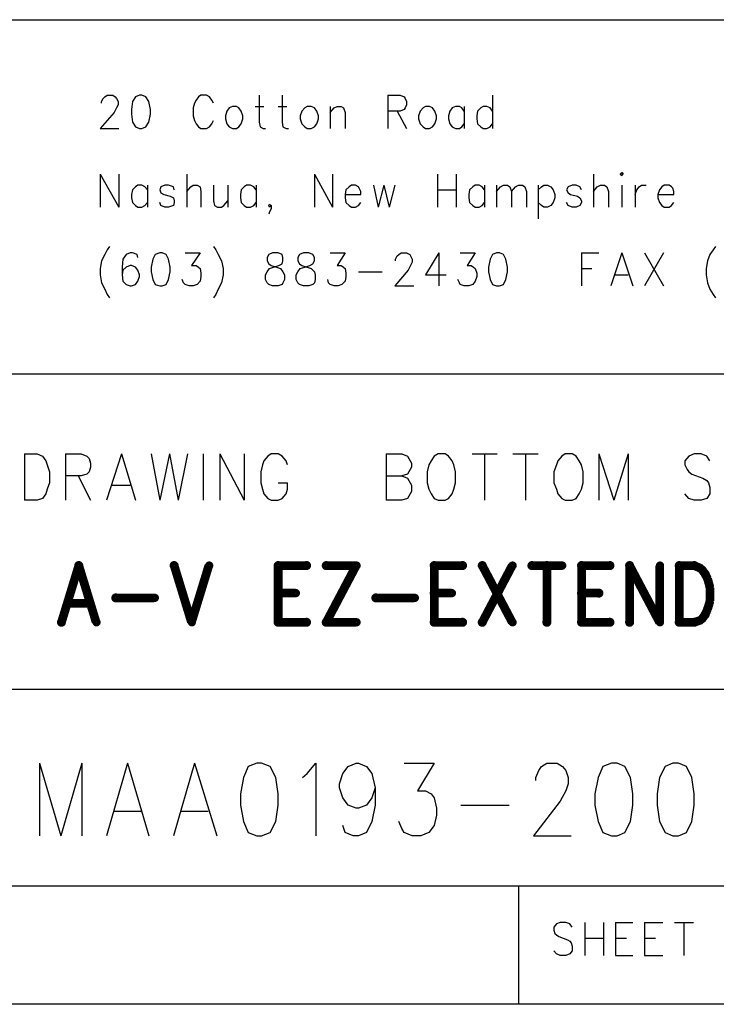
# Model space of a CAD drawing. Extents: x 11.9 to 28.1, y 10.8 to 21.2.
# Tile 7 of 10: x 26.6 to 27.5, y 10.8 to 12. Entities that reach past the tile are written whole.
import ezdxf

# ---------------------------------------------------------------- set-up
doc = ezdxf.new("R2010")
doc.units = 0
doc.layers.add('ASSYDWGBOT_pho', color=1, linetype='CONTINUOUS')

msp = doc.modelspace()

# ---------------------------------------------------------------- linework, layer by layer
at = {"layer": 'ASSYDWGBOT_pho'}
for points in [[(23.389, 12.049), (28.093, 12.049)], [(26.716, 11.949), (26.718, 11.951)], [(26.718, 11.951), (26.721, 11.953)], [(26.721, 11.953), (26.728, 11.953)], [(26.728, 11.953), (26.731, 11.951)], [(26.731, 11.951), (26.733, 11.949)], [(26.757, 11.951), (26.753, 11.945)], [(26.762, 11.953), (26.757, 11.951)], [(26.765, 11.953), (26.762, 11.953)], [(26.77, 11.951), (26.765, 11.953)], [(26.774, 11.945), (26.77, 11.951)], [(26.837, 11.951), (26.834, 11.947)], [(26.84, 11.953), (26.837, 11.951)], [(26.847, 11.953), (26.84, 11.953)], [(26.851, 11.951), (26.847, 11.953)], [(26.854, 11.947), (26.851, 11.951)], [(26.914, 11.953), (26.914, 11.919)], [(26.943, 11.953), (26.943, 11.919)], [(27.077, 11.953), (27.077, 11.911)], [(27.077, 11.953), (27.093, 11.953)], [(27.093, 11.953), (27.098, 11.951)], [(27.098, 11.951), (27.099, 11.949)], [(27.21, 11.953), (27.21, 11.911)], [(26.714, 11.945), (26.716, 11.949)], [(26.714, 11.943), (26.714, 11.945)], [(26.733, 11.949), (26.735, 11.945)], [(26.735, 11.941), (26.733, 11.937)], [(26.735, 11.945), (26.735, 11.941)], [(26.753, 11.945), (26.752, 11.935)], [(26.776, 11.935), (26.774, 11.945)], [(26.832, 11.943), (26.83, 11.937)], [(26.834, 11.947), (26.832, 11.943)], [(26.856, 11.943), (26.854, 11.947)], [(26.88, 11.939), (26.876, 11.937)], [(26.885, 11.939), (26.88, 11.939)], [(26.888, 11.937), (26.885, 11.939)], [(26.909, 11.939), (26.92, 11.939)], [(26.938, 11.939), (26.949, 11.939)], [(26.975, 11.939), (26.972, 11.937)], [(26.98, 11.939), (26.975, 11.939)], [(26.984, 11.937), (26.98, 11.939)], [(27.004, 11.939), (27.004, 11.911)], [(27.009, 11.937), (27.013, 11.939)], [(27.013, 11.939), (27.018, 11.939)], [(27.018, 11.939), (27.021, 11.937)], [(27.099, 11.949), (27.101, 11.945)], [(27.101, 11.941), (27.099, 11.937)], [(27.101, 11.945), (27.101, 11.941)], [(27.125, 11.939), (27.122, 11.937)], [(27.13, 11.939), (27.125, 11.939)], [(27.134, 11.937), (27.13, 11.939)], [(27.163, 11.939), (27.159, 11.937)], [(27.168, 11.939), (27.163, 11.939)], [(27.171, 11.937), (27.168, 11.939)], [(27.174, 11.939), (27.174, 11.911)], [(27.198, 11.939), (27.195, 11.937)], [(27.203, 11.939), (27.198, 11.939)], [(27.207, 11.937), (27.203, 11.939)], [(26.73, 11.931), (26.712, 11.911)], [(26.733, 11.937), (26.73, 11.931)], [(26.752, 11.935), (26.752, 11.929)], [(26.752, 11.929), (26.753, 11.919)], [(26.774, 11.919), (26.776, 11.929)], [(26.776, 11.929), (26.776, 11.935)], [(26.83, 11.937), (26.83, 11.927)], [(26.83, 11.927), (26.832, 11.921)], [(26.873, 11.933), (26.871, 11.927)], [(26.871, 11.927), (26.871, 11.923)], [(26.876, 11.937), (26.873, 11.933)], [(26.891, 11.933), (26.888, 11.937)], [(26.893, 11.927), (26.891, 11.933)], [(26.893, 11.923), (26.893, 11.927)], [(26.968, 11.933), (26.966, 11.927)], [(26.966, 11.927), (26.966, 11.923)], [(26.972, 11.937), (26.968, 11.933)], [(26.987, 11.933), (26.984, 11.937)], [(26.989, 11.927), (26.987, 11.933)], [(26.989, 11.923), (26.989, 11.927)], [(27.004, 11.931), (27.009, 11.937)], [(27.021, 11.937), (27.023, 11.931)], [(27.023, 11.931), (27.023, 11.911)], [(27.093, 11.933), (27.077, 11.933)], [(27.089, 11.933), (27.101, 11.911)], [(27.098, 11.935), (27.093, 11.933)], [(27.099, 11.937), (27.098, 11.935)], [(27.118, 11.933), (27.116, 11.927)], [(27.116, 11.927), (27.116, 11.923)], [(27.122, 11.937), (27.118, 11.933)], [(27.137, 11.933), (27.134, 11.937)], [(27.139, 11.927), (27.137, 11.933)], [(27.139, 11.923), (27.139, 11.927)], [(27.156, 11.933), (27.154, 11.927)], [(27.154, 11.927), (27.154, 11.923)], [(27.159, 11.937), (27.156, 11.933)], [(27.174, 11.933), (27.171, 11.937)], [(27.191, 11.933), (27.19, 11.927)], [(27.19, 11.927), (27.19, 11.923)], [(27.195, 11.937), (27.191, 11.933)], [(27.21, 11.933), (27.207, 11.937)], [(26.753, 11.919), (26.757, 11.913)], [(26.757, 11.913), (26.762, 11.911)], [(26.765, 11.911), (26.77, 11.913)], [(26.77, 11.913), (26.774, 11.919)], [(26.832, 11.921), (26.834, 11.917)], [(26.834, 11.917), (26.837, 11.913)], [(26.837, 11.913), (26.84, 11.911)], [(26.847, 11.911), (26.851, 11.913)], [(26.851, 11.913), (26.854, 11.917)], [(26.854, 11.917), (26.856, 11.921)], [(26.871, 11.923), (26.873, 11.917)], [(26.873, 11.917), (26.876, 11.913)], [(26.876, 11.913), (26.88, 11.911)], [(26.885, 11.911), (26.888, 11.913)], [(26.888, 11.913), (26.891, 11.917)], [(26.891, 11.917), (26.893, 11.923)], [(26.914, 11.919), (26.915, 11.913)], [(26.915, 11.913), (26.919, 11.911)], [(26.943, 11.919), (26.944, 11.913)], [(26.944, 11.913), (26.948, 11.911)], [(26.966, 11.923), (26.968, 11.917)], [(26.968, 11.917), (26.972, 11.913)], [(26.972, 11.913), (26.975, 11.911)], [(26.98, 11.911), (26.984, 11.913)], [(26.984, 11.913), (26.987, 11.917)], [(26.987, 11.917), (26.989, 11.923)], [(27.116, 11.923), (27.118, 11.917)], [(27.118, 11.917), (27.122, 11.913)], [(27.122, 11.913), (27.125, 11.911)], [(27.13, 11.911), (27.134, 11.913)], [(27.134, 11.913), (27.137, 11.917)], [(27.137, 11.917), (27.139, 11.923)], [(27.154, 11.923), (27.156, 11.917)], [(27.156, 11.917), (27.159, 11.913)], [(27.159, 11.913), (27.163, 11.911)], [(27.168, 11.911), (27.171, 11.913)], [(27.171, 11.913), (27.174, 11.917)], [(27.19, 11.923), (27.191, 11.917)], [(27.191, 11.917), (27.195, 11.913)], [(27.195, 11.913), (27.198, 11.911)], [(27.203, 11.911), (27.207, 11.913)], [(27.207, 11.913), (27.21, 11.917)], [(26.712, 11.911), (26.736, 11.911)], [(26.762, 11.911), (26.765, 11.911)], [(26.84, 11.911), (26.847, 11.911)], [(26.88, 11.911), (26.885, 11.911)], [(26.919, 11.911), (26.922, 11.911)], [(26.948, 11.911), (26.951, 11.911)], [(26.975, 11.911), (26.98, 11.911)], [(27.125, 11.911), (27.13, 11.911)], [(27.163, 11.911), (27.168, 11.911)], [(27.198, 11.911), (27.203, 11.911)], [(26.712, 11.853), (26.712, 11.811)], [(26.712, 11.853), (26.736, 11.811)], [(26.736, 11.853), (26.736, 11.811)], [(26.822, 11.853), (26.822, 11.811)], [(26.984, 11.853), (26.984, 11.811)], [(26.984, 11.853), (27.007, 11.811)], [(27.007, 11.853), (27.007, 11.811)], [(27.14, 11.853), (27.14, 11.811)], [(27.164, 11.853), (27.164, 11.811)], [(27.338, 11.853), (27.338, 11.811)], [(26.76, 11.839), (26.757, 11.837)], [(26.765, 11.839), (26.76, 11.839)], [(26.769, 11.837), (26.765, 11.839)], [(26.772, 11.839), (26.772, 11.811)], [(26.794, 11.839), (26.789, 11.837)], [(26.799, 11.839), (26.794, 11.839)], [(26.805, 11.837), (26.799, 11.839)], [(26.827, 11.837), (26.83, 11.839)], [(26.83, 11.839), (26.835, 11.839)], [(26.835, 11.839), (26.839, 11.837)], [(26.856, 11.839), (26.856, 11.819)], [(26.874, 11.839), (26.874, 11.811)], [(26.898, 11.839), (26.895, 11.837)], [(26.903, 11.839), (26.898, 11.839)], [(26.907, 11.837), (26.903, 11.839)], [(26.91, 11.839), (26.91, 11.811)], [(27.031, 11.839), (27.028, 11.837)], [(27.036, 11.839), (27.031, 11.839)], [(27.04, 11.837), (27.036, 11.839)], [(27.059, 11.839), (27.065, 11.811)], [(27.072, 11.839), (27.065, 11.811)], [(27.072, 11.839), (27.079, 11.811)], [(27.086, 11.839), (27.079, 11.811)], [(27.188, 11.839), (27.185, 11.837)], [(27.193, 11.839), (27.188, 11.839)], [(27.197, 11.837), (27.193, 11.839)], [(27.2, 11.839), (27.2, 11.811)], [(27.215, 11.839), (27.215, 11.811)], [(27.22, 11.837), (27.224, 11.839)], [(27.224, 11.839), (27.229, 11.839)], [(27.229, 11.839), (27.232, 11.837)], [(27.239, 11.837), (27.243, 11.839)], [(27.243, 11.839), (27.248, 11.839)], [(27.248, 11.839), (27.251, 11.837)], [(27.268, 11.839), (27.268, 11.796)], [(27.272, 11.837), (27.275, 11.839)], [(27.275, 11.839), (27.28, 11.839)], [(27.28, 11.839), (27.284, 11.837)], [(27.311, 11.839), (27.306, 11.837)], [(27.316, 11.839), (27.311, 11.839)], [(27.321, 11.837), (27.316, 11.839)], [(27.343, 11.837), (27.347, 11.839)], [(27.347, 11.839), (27.352, 11.839)], [(27.352, 11.839), (27.355, 11.837)], [(27.374, 11.839), (27.374, 11.811)], [(27.391, 11.839), (27.391, 11.811)], [(27.396, 11.837), (27.399, 11.839)], [(27.399, 11.839), (27.405, 11.839)], [(27.428, 11.839), (27.425, 11.837)], [(27.434, 11.839), (27.428, 11.839)], [(27.437, 11.837), (27.434, 11.839)], [(26.753, 11.833), (26.752, 11.827)], [(26.752, 11.827), (26.752, 11.823)], [(26.757, 11.837), (26.753, 11.833)], [(26.772, 11.833), (26.769, 11.837)], [(26.789, 11.837), (26.788, 11.833)], [(26.788, 11.833), (26.789, 11.829)], [(26.789, 11.829), (26.793, 11.827)], [(26.793, 11.827), (26.801, 11.825)], [(26.806, 11.833), (26.805, 11.837)], [(26.822, 11.831), (26.827, 11.837)], [(26.839, 11.837), (26.84, 11.831)], [(26.84, 11.831), (26.84, 11.811)], [(26.891, 11.833), (26.89, 11.827)], [(26.89, 11.827), (26.89, 11.823)], [(26.895, 11.837), (26.891, 11.833)], [(26.91, 11.833), (26.907, 11.837)], [(27.024, 11.833), (27.023, 11.827)], [(27.023, 11.827), (27.043, 11.827)], [(27.023, 11.827), (27.023, 11.823)], [(27.028, 11.837), (27.024, 11.833)], [(27.041, 11.835), (27.04, 11.837)], [(27.043, 11.831), (27.041, 11.835)], [(27.043, 11.827), (27.043, 11.831)], [(27.14, 11.833), (27.164, 11.833)], [(27.181, 11.833), (27.18, 11.827)], [(27.18, 11.827), (27.18, 11.823)], [(27.185, 11.837), (27.181, 11.833)], [(27.2, 11.833), (27.197, 11.837)], [(27.215, 11.831), (27.22, 11.837)], [(27.232, 11.837), (27.234, 11.831)], [(27.234, 11.831), (27.239, 11.837)], [(27.234, 11.831), (27.234, 11.811)], [(27.251, 11.837), (27.253, 11.831)], [(27.253, 11.831), (27.253, 11.811)], [(27.268, 11.833), (27.272, 11.837)], [(27.284, 11.837), (27.287, 11.833)], [(27.287, 11.833), (27.289, 11.827)], [(27.289, 11.827), (27.289, 11.823)], [(27.306, 11.837), (27.304, 11.833)], [(27.304, 11.833), (27.306, 11.829)], [(27.306, 11.829), (27.309, 11.827)], [(27.309, 11.827), (27.318, 11.825)], [(27.323, 11.833), (27.321, 11.837)], [(27.338, 11.831), (27.343, 11.837)], [(27.355, 11.837), (27.357, 11.831)], [(27.357, 11.831), (27.357, 11.811)], [(27.391, 11.827), (27.393, 11.833)], [(27.393, 11.833), (27.396, 11.837)], [(27.422, 11.833), (27.42, 11.827)], [(27.42, 11.827), (27.44, 11.827)], [(27.42, 11.827), (27.42, 11.823)], [(27.425, 11.837), (27.422, 11.833)], [(27.439, 11.835), (27.437, 11.837)], [(27.44, 11.831), (27.439, 11.835)], [(27.44, 11.827), (27.44, 11.831)], [(26.752, 11.823), (26.753, 11.817)], [(26.753, 11.817), (26.757, 11.813)], [(26.757, 11.813), (26.76, 11.811)], [(26.765, 11.811), (26.769, 11.813)], [(26.769, 11.813), (26.772, 11.817)], [(26.789, 11.813), (26.788, 11.817)], [(26.794, 11.811), (26.789, 11.813)], [(26.805, 11.813), (26.799, 11.811)], [(26.801, 11.825), (26.805, 11.823)], [(26.805, 11.823), (26.806, 11.819)], [(26.806, 11.817), (26.805, 11.813)], [(26.806, 11.819), (26.806, 11.817)], [(26.856, 11.819), (26.857, 11.813)], [(26.857, 11.813), (26.861, 11.811)], [(26.866, 11.811), (26.869, 11.813)], [(26.869, 11.813), (26.874, 11.819)], [(26.89, 11.823), (26.891, 11.817)], [(26.891, 11.817), (26.895, 11.813)], [(26.895, 11.813), (26.898, 11.811)], [(26.903, 11.811), (26.907, 11.813)], [(26.907, 11.813), (26.91, 11.817)], [(26.926, 11.813), (26.927, 11.815)], [(26.927, 11.811), (26.926, 11.813)], [(26.927, 11.815), (26.929, 11.813)], [(26.929, 11.813), (26.927, 11.811)], [(26.929, 11.813), (26.929, 11.809)], [(27.023, 11.823), (27.024, 11.817)], [(27.024, 11.817), (27.028, 11.813)], [(27.028, 11.813), (27.031, 11.811)], [(27.036, 11.811), (27.04, 11.813)], [(27.04, 11.813), (27.043, 11.817)], [(27.18, 11.823), (27.181, 11.817)], [(27.181, 11.817), (27.185, 11.813)], [(27.185, 11.813), (27.188, 11.811)], [(27.193, 11.811), (27.197, 11.813)], [(27.197, 11.813), (27.2, 11.817)], [(27.272, 11.813), (27.268, 11.817)], [(27.275, 11.811), (27.272, 11.813)], [(27.284, 11.813), (27.28, 11.811)], [(27.287, 11.817), (27.284, 11.813)], [(27.289, 11.823), (27.287, 11.817)], [(27.306, 11.813), (27.304, 11.817)], [(27.311, 11.811), (27.306, 11.813)], [(27.321, 11.813), (27.316, 11.811)], [(27.318, 11.825), (27.321, 11.823)], [(27.321, 11.823), (27.323, 11.819)], [(27.323, 11.817), (27.321, 11.813)], [(27.323, 11.819), (27.323, 11.817)], [(27.42, 11.823), (27.422, 11.817)], [(27.422, 11.817), (27.425, 11.813)], [(27.425, 11.813), (27.428, 11.811)], [(27.434, 11.811), (27.437, 11.813)], [(27.437, 11.813), (27.44, 11.817)], [(26.76, 11.811), (26.765, 11.811)], [(26.799, 11.811), (26.794, 11.811)], [(26.861, 11.811), (26.866, 11.811)], [(26.898, 11.811), (26.903, 11.811)], [(26.927, 11.805), (26.926, 11.802)], [(26.929, 11.809), (26.927, 11.805)], [(27.031, 11.811), (27.036, 11.811)], [(27.188, 11.811), (27.193, 11.811)], [(27.28, 11.811), (27.275, 11.811)], [(27.316, 11.811), (27.311, 11.811)], [(27.428, 11.811), (27.434, 11.811)], [(26.718, 11.751), (26.714, 11.743)], [(26.721, 11.757), (26.718, 11.751)], [(26.724, 11.761), (26.721, 11.757)], [(26.745, 11.751), (26.741, 11.745)], [(26.75, 11.753), (26.745, 11.751)], [(26.753, 11.753), (26.75, 11.753)], [(26.759, 11.751), (26.753, 11.753)], [(26.76, 11.747), (26.759, 11.751)], [(26.782, 11.751), (26.779, 11.745)], [(26.788, 11.753), (26.782, 11.751)], [(26.791, 11.753), (26.788, 11.753)], [(26.796, 11.751), (26.791, 11.753)], [(26.799, 11.745), (26.796, 11.751)], [(26.82, 11.753), (26.839, 11.753)], [(26.839, 11.753), (26.828, 11.737)], [(26.856, 11.761), (26.859, 11.757)], [(26.859, 11.757), (26.862, 11.751)], [(26.862, 11.751), (26.866, 11.743)], [(26.926, 11.751), (26.924, 11.747)], [(26.931, 11.753), (26.926, 11.751)], [(26.938, 11.753), (26.931, 11.753)], [(26.943, 11.751), (26.938, 11.753)], [(26.944, 11.747), (26.943, 11.751)], [(26.965, 11.751), (26.963, 11.747)], [(26.97, 11.753), (26.965, 11.751)], [(26.977, 11.753), (26.97, 11.753)], [(26.982, 11.751), (26.977, 11.753)], [(26.984, 11.747), (26.982, 11.751)], [(27.004, 11.753), (27.023, 11.753)], [(27.023, 11.753), (27.013, 11.737)], [(27.089, 11.749), (27.091, 11.751)], [(27.091, 11.751), (27.094, 11.753)], [(27.094, 11.753), (27.101, 11.753)], [(27.101, 11.753), (27.105, 11.751)], [(27.105, 11.751), (27.106, 11.749)], [(27.142, 11.753), (27.125, 11.725)], [(27.142, 11.753), (27.142, 11.711)], [(27.169, 11.753), (27.188, 11.753)], [(27.188, 11.753), (27.178, 11.737)], [(27.21, 11.751), (27.207, 11.745)], [(27.215, 11.753), (27.21, 11.751)], [(27.219, 11.753), (27.215, 11.753)], [(27.224, 11.751), (27.219, 11.753)], [(27.227, 11.745), (27.224, 11.751)], [(27.323, 11.753), (27.323, 11.711)], [(27.323, 11.753), (27.345, 11.753)], [(27.374, 11.753), (27.36, 11.711)], [(27.374, 11.753), (27.388, 11.711)], [(27.403, 11.753), (27.427, 11.711)], [(27.427, 11.753), (27.403, 11.711)], [(27.486, 11.751), (27.483, 11.743)], [(27.49, 11.757), (27.486, 11.751)], [(27.493, 11.761), (27.49, 11.757)], [(26.714, 11.743), (26.712, 11.733)], [(26.741, 11.745), (26.74, 11.735)], [(26.779, 11.745), (26.777, 11.735)], [(26.801, 11.735), (26.799, 11.745)], [(26.866, 11.743), (26.868, 11.733)], [(26.924, 11.747), (26.924, 11.743)], [(26.924, 11.743), (26.926, 11.739)], [(26.926, 11.739), (26.929, 11.737)], [(26.939, 11.737), (26.943, 11.739)], [(26.943, 11.739), (26.944, 11.743)], [(26.944, 11.743), (26.944, 11.747)], [(26.963, 11.747), (26.963, 11.743)], [(26.963, 11.743), (26.965, 11.739)], [(26.965, 11.739), (26.968, 11.737)], [(26.978, 11.737), (26.982, 11.739)], [(26.982, 11.739), (26.984, 11.743)], [(26.984, 11.743), (26.984, 11.747)], [(27.087, 11.745), (27.089, 11.749)], [(27.087, 11.743), (27.087, 11.745)], [(27.106, 11.749), (27.108, 11.745)], [(27.108, 11.741), (27.106, 11.737)], [(27.108, 11.745), (27.108, 11.741)], [(27.207, 11.745), (27.205, 11.735)], [(27.229, 11.735), (27.227, 11.745)], [(27.483, 11.743), (27.481, 11.733)], [(26.712, 11.733), (26.712, 11.725)], [(26.74, 11.735), (26.74, 11.725)], [(26.741, 11.731), (26.74, 11.725)], [(26.745, 11.735), (26.741, 11.731)], [(26.75, 11.737), (26.745, 11.735)], [(26.752, 11.737), (26.75, 11.737)], [(26.757, 11.735), (26.752, 11.737)], [(26.76, 11.731), (26.757, 11.735)], [(26.762, 11.725), (26.76, 11.731)], [(26.777, 11.735), (26.777, 11.729)], [(26.777, 11.729), (26.779, 11.719)], [(26.799, 11.719), (26.801, 11.729)], [(26.801, 11.729), (26.801, 11.735)], [(26.828, 11.737), (26.834, 11.737)], [(26.834, 11.737), (26.837, 11.735)], [(26.837, 11.735), (26.839, 11.733)], [(26.839, 11.733), (26.84, 11.727)], [(26.84, 11.727), (26.84, 11.723)], [(26.868, 11.733), (26.868, 11.725)], [(26.922, 11.725), (26.924, 11.729)], [(26.924, 11.729), (26.927, 11.733)], [(26.927, 11.733), (26.932, 11.735)], [(26.929, 11.737), (26.936, 11.735)], [(26.932, 11.735), (26.939, 11.737)], [(26.936, 11.735), (26.941, 11.733)], [(26.941, 11.733), (26.944, 11.729)], [(26.944, 11.729), (26.946, 11.725)], [(26.961, 11.725), (26.963, 11.729)], [(26.963, 11.729), (26.966, 11.733)], [(26.966, 11.733), (26.972, 11.735)], [(26.968, 11.737), (26.975, 11.735)], [(26.972, 11.735), (26.978, 11.737)], [(26.975, 11.735), (26.98, 11.733)], [(26.98, 11.733), (26.984, 11.729)], [(26.984, 11.729), (26.985, 11.725)], [(27.013, 11.737), (27.018, 11.737)], [(27.018, 11.737), (27.021, 11.735)], [(27.021, 11.735), (27.023, 11.733)], [(27.023, 11.733), (27.024, 11.727)], [(27.024, 11.727), (27.024, 11.723)], [(27.04, 11.729), (27.07, 11.729)], [(27.103, 11.731), (27.086, 11.711)], [(27.106, 11.737), (27.103, 11.731)], [(27.178, 11.737), (27.183, 11.737)], [(27.183, 11.737), (27.186, 11.735)], [(27.186, 11.735), (27.188, 11.733)], [(27.188, 11.733), (27.19, 11.727)], [(27.19, 11.727), (27.19, 11.723)], [(27.205, 11.735), (27.205, 11.729)], [(27.205, 11.729), (27.207, 11.719)], [(27.227, 11.719), (27.229, 11.729)], [(27.229, 11.729), (27.229, 11.735)], [(27.323, 11.733), (27.336, 11.733)], [(27.481, 11.733), (27.481, 11.725)], [(26.712, 11.725), (26.714, 11.715)], [(26.714, 11.715), (26.718, 11.707)], [(26.74, 11.725), (26.741, 11.717)], [(26.741, 11.717), (26.745, 11.713)], [(26.745, 11.713), (26.75, 11.711)], [(26.752, 11.711), (26.757, 11.713)], [(26.757, 11.713), (26.76, 11.717)], [(26.76, 11.717), (26.762, 11.723)], [(26.762, 11.723), (26.762, 11.725)], [(26.779, 11.719), (26.782, 11.713)], [(26.782, 11.713), (26.788, 11.711)], [(26.791, 11.711), (26.796, 11.713)], [(26.796, 11.713), (26.799, 11.719)], [(26.818, 11.715), (26.816, 11.719)], [(26.82, 11.713), (26.818, 11.715)], [(26.825, 11.711), (26.82, 11.713)], [(26.835, 11.713), (26.83, 11.711)], [(26.839, 11.717), (26.835, 11.713)], [(26.84, 11.723), (26.839, 11.717)], [(26.866, 11.715), (26.862, 11.707)], [(26.868, 11.725), (26.866, 11.715)], [(26.922, 11.719), (26.922, 11.725)], [(26.924, 11.715), (26.922, 11.719)], [(26.926, 11.713), (26.924, 11.715)], [(26.931, 11.711), (26.926, 11.713)], [(26.943, 11.713), (26.938, 11.711)], [(26.944, 11.715), (26.943, 11.713)], [(26.946, 11.719), (26.944, 11.715)], [(26.946, 11.725), (26.946, 11.719)], [(26.961, 11.719), (26.961, 11.725)], [(26.963, 11.715), (26.961, 11.719)], [(26.965, 11.713), (26.963, 11.715)], [(26.97, 11.711), (26.965, 11.713)], [(26.982, 11.713), (26.977, 11.711)], [(26.984, 11.715), (26.982, 11.713)], [(26.985, 11.719), (26.984, 11.715)], [(26.985, 11.725), (26.985, 11.719)], [(27.002, 11.715), (27.001, 11.719)], [(27.004, 11.713), (27.002, 11.715)], [(27.009, 11.711), (27.004, 11.713)], [(27.019, 11.713), (27.014, 11.711)], [(27.023, 11.717), (27.019, 11.713)], [(27.024, 11.723), (27.023, 11.717)], [(27.125, 11.725), (27.151, 11.725)], [(27.168, 11.715), (27.166, 11.719)], [(27.169, 11.713), (27.168, 11.715)], [(27.174, 11.711), (27.169, 11.713)], [(27.185, 11.713), (27.18, 11.711)], [(27.188, 11.717), (27.185, 11.713)], [(27.19, 11.723), (27.188, 11.717)], [(27.207, 11.719), (27.21, 11.713)], [(27.21, 11.713), (27.215, 11.711)], [(27.219, 11.711), (27.224, 11.713)], [(27.224, 11.713), (27.227, 11.719)], [(27.365, 11.725), (27.382, 11.725)], [(27.481, 11.725), (27.483, 11.715)], [(27.483, 11.715), (27.486, 11.707)], [(26.718, 11.707), (26.721, 11.7)], [(26.75, 11.711), (26.752, 11.711)], [(26.788, 11.711), (26.791, 11.711)], [(26.83, 11.711), (26.825, 11.711)], [(26.862, 11.707), (26.859, 11.7)], [(26.938, 11.711), (26.931, 11.711)], [(26.977, 11.711), (26.97, 11.711)], [(27.014, 11.711), (27.009, 11.711)], [(27.086, 11.711), (27.11, 11.711)], [(27.18, 11.711), (27.174, 11.711)], [(27.215, 11.711), (27.219, 11.711)], [(27.486, 11.707), (27.49, 11.7)], [(26.721, 11.7), (26.724, 11.696)], [(26.859, 11.7), (26.856, 11.696)], [(27.49, 11.7), (27.493, 11.696)], [(28.088, 11.599), (25.593, 11.599)], [(26.616, 11.498), (26.616, 11.439)], [(26.616, 11.498), (26.632, 11.498)], [(26.632, 11.498), (26.639, 11.495)], [(26.639, 11.495), (26.643, 11.489)], [(26.643, 11.489), (26.645, 11.484)], [(26.668, 11.498), (26.668, 11.439)], [(26.668, 11.498), (26.688, 11.498)], [(26.688, 11.498), (26.695, 11.495)], [(26.695, 11.495), (26.698, 11.492)], [(26.698, 11.492), (26.7, 11.486)], [(26.739, 11.498), (26.72, 11.439)], [(26.739, 11.498), (26.757, 11.439)], [(26.777, 11.498), (26.788, 11.439)], [(26.8, 11.498), (26.788, 11.439)], [(26.8, 11.498), (26.811, 11.439)], [(26.823, 11.498), (26.811, 11.439)], [(26.843, 11.498), (26.843, 11.439)], [(26.864, 11.498), (26.864, 11.439)], [(26.864, 11.498), (26.895, 11.439)], [(26.895, 11.498), (26.895, 11.439)], [(26.92, 11.489), (26.918, 11.484)], [(26.925, 11.495), (26.92, 11.489)], [(26.929, 11.498), (26.925, 11.495)], [(26.938, 11.498), (26.929, 11.498)], [(26.943, 11.495), (26.938, 11.498)], [(26.948, 11.489), (26.943, 11.495)], [(26.95, 11.484), (26.948, 11.489)], [(27.075, 11.498), (27.075, 11.439)], [(27.075, 11.498), (27.095, 11.498)], [(27.095, 11.498), (27.102, 11.495)], [(27.102, 11.495), (27.104, 11.492)], [(27.104, 11.492), (27.107, 11.486)], [(27.132, 11.489), (27.129, 11.484)], [(27.136, 11.495), (27.132, 11.489)], [(27.141, 11.498), (27.136, 11.495)], [(27.15, 11.498), (27.141, 11.498)], [(27.154, 11.495), (27.15, 11.498)], [(27.159, 11.489), (27.154, 11.495)], [(27.161, 11.484), (27.159, 11.489)], [(27.184, 11.498), (27.216, 11.498)], [(27.2, 11.498), (27.2, 11.439)], [(27.236, 11.498), (27.268, 11.498)], [(27.252, 11.498), (27.252, 11.439)], [(27.293, 11.489), (27.291, 11.484)], [(27.298, 11.495), (27.293, 11.489)], [(27.302, 11.498), (27.298, 11.495)], [(27.311, 11.498), (27.302, 11.498)], [(27.316, 11.495), (27.311, 11.498)], [(27.32, 11.489), (27.316, 11.495)], [(27.323, 11.484), (27.32, 11.489)], [(27.345, 11.498), (27.345, 11.439)], [(27.345, 11.498), (27.364, 11.439)], [(27.382, 11.498), (27.364, 11.439)], [(27.382, 11.498), (27.382, 11.439)], [(27.459, 11.495), (27.454, 11.489)], [(27.454, 11.489), (27.454, 11.484)], [(27.466, 11.498), (27.459, 11.495)], [(27.475, 11.498), (27.466, 11.498)], [(27.482, 11.495), (27.475, 11.498)], [(27.486, 11.489), (27.482, 11.495)], [(26.645, 11.484), (26.648, 11.475)], [(26.7, 11.481), (26.698, 11.475)], [(26.7, 11.486), (26.7, 11.481)], [(26.918, 11.484), (26.916, 11.475)], [(27.107, 11.481), (27.104, 11.475)], [(27.107, 11.486), (27.107, 11.481)], [(27.129, 11.484), (27.127, 11.475)], [(27.163, 11.475), (27.161, 11.484)], [(27.291, 11.484), (27.288, 11.475)], [(27.325, 11.475), (27.323, 11.484)], [(27.454, 11.484), (27.457, 11.478)], [(27.457, 11.478), (27.459, 11.475)], [(26.648, 11.475), (26.648, 11.461)], [(26.688, 11.47), (26.668, 11.47)], [(26.684, 11.47), (26.7, 11.439)], [(26.695, 11.472), (26.688, 11.47)], [(26.698, 11.475), (26.695, 11.472)], [(26.916, 11.475), (26.916, 11.461)], [(27.075, 11.47), (27.095, 11.47)], [(27.102, 11.472), (27.095, 11.47)], [(27.095, 11.47), (27.102, 11.467)], [(27.104, 11.475), (27.102, 11.472)], [(27.102, 11.467), (27.104, 11.464)], [(27.104, 11.464), (27.107, 11.458)], [(27.127, 11.475), (27.127, 11.461)], [(27.163, 11.461), (27.163, 11.475)], [(27.288, 11.475), (27.288, 11.461)], [(27.325, 11.461), (27.325, 11.475)], [(27.459, 11.475), (27.463, 11.472)], [(27.463, 11.472), (27.477, 11.467)], [(27.477, 11.467), (27.482, 11.464)], [(27.482, 11.464), (27.484, 11.461)], [(26.645, 11.453), (26.643, 11.447)], [(26.648, 11.461), (26.645, 11.453)], [(26.727, 11.458), (26.75, 11.458)], [(26.916, 11.461), (26.918, 11.453)], [(26.918, 11.453), (26.92, 11.447)], [(26.938, 11.461), (26.95, 11.461)], [(26.948, 11.447), (26.95, 11.453)], [(26.95, 11.453), (26.95, 11.461)], [(27.107, 11.458), (27.107, 11.45)], [(27.127, 11.461), (27.129, 11.453)], [(27.129, 11.453), (27.132, 11.447)], [(27.159, 11.447), (27.161, 11.453)], [(27.161, 11.453), (27.163, 11.461)], [(27.288, 11.461), (27.291, 11.453)], [(27.291, 11.453), (27.293, 11.447)], [(27.32, 11.447), (27.323, 11.453)], [(27.323, 11.453), (27.325, 11.461)], [(27.484, 11.461), (27.486, 11.455)], [(27.486, 11.455), (27.486, 11.447)], [(26.632, 11.439), (26.616, 11.439)], [(26.639, 11.441), (26.632, 11.439)], [(26.643, 11.447), (26.639, 11.441)], [(26.92, 11.447), (26.925, 11.441)], [(26.925, 11.441), (26.929, 11.439)], [(26.929, 11.439), (26.938, 11.439)], [(26.938, 11.439), (26.943, 11.441)], [(26.943, 11.441), (26.948, 11.447)], [(27.095, 11.439), (27.075, 11.439)], [(27.102, 11.441), (27.095, 11.439)], [(27.104, 11.444), (27.102, 11.441)], [(27.107, 11.45), (27.104, 11.444)], [(27.132, 11.447), (27.136, 11.441)], [(27.136, 11.441), (27.141, 11.439)], [(27.141, 11.439), (27.15, 11.439)], [(27.15, 11.439), (27.154, 11.441)], [(27.154, 11.441), (27.159, 11.447)], [(27.293, 11.447), (27.298, 11.441)], [(27.298, 11.441), (27.302, 11.439)], [(27.302, 11.439), (27.311, 11.439)], [(27.311, 11.439), (27.316, 11.441)], [(27.316, 11.441), (27.32, 11.447)], [(27.459, 11.441), (27.454, 11.447)], [(27.466, 11.439), (27.459, 11.441)], [(27.475, 11.439), (27.466, 11.439)], [(27.482, 11.441), (27.475, 11.439)], [(27.486, 11.447), (27.482, 11.441)], [(25.593, 11.199), (28.093, 11.199)], [(26.635, 11.105), (26.635, 11.013)], [(26.635, 11.105), (26.662, 11.013)], [(26.689, 11.105), (26.662, 11.013)], [(26.689, 11.105), (26.689, 11.013)], [(26.747, 11.105), (26.72, 11.013)], [(26.747, 11.105), (26.774, 11.013)], [(26.832, 11.105), (26.805, 11.013)], [(26.832, 11.105), (26.86, 11.013)], [(26.9, 11.101), (26.894, 11.087)], [(26.911, 11.105), (26.9, 11.101)], [(26.917, 11.105), (26.911, 11.105)], [(26.928, 11.101), (26.917, 11.105)], [(26.935, 11.087), (26.928, 11.101)], [(26.975, 11.092), (26.986, 11.105)], [(26.986, 11.105), (26.986, 11.013)], [(27.02, 11.092), (27.027, 11.101)], [(27.027, 11.101), (27.037, 11.105)], [(27.037, 11.105), (27.04, 11.105)], [(27.04, 11.105), (27.05, 11.101)], [(27.05, 11.101), (27.057, 11.092)], [(27.098, 11.105), (27.136, 11.105)], [(27.136, 11.105), (27.115, 11.07)], [(27.269, 11.096), (27.272, 11.101)], [(27.272, 11.101), (27.279, 11.105)], [(27.279, 11.105), (27.292, 11.105)], [(27.292, 11.105), (27.299, 11.101)], [(27.299, 11.101), (27.303, 11.096)], [(27.35, 11.101), (27.344, 11.087)], [(27.361, 11.105), (27.35, 11.101)], [(27.368, 11.105), (27.361, 11.105)], [(27.378, 11.101), (27.368, 11.105)], [(27.385, 11.087), (27.378, 11.101)], [(27.429, 11.101), (27.422, 11.087)], [(27.439, 11.105), (27.429, 11.101)], [(27.446, 11.105), (27.439, 11.105)], [(27.456, 11.101), (27.446, 11.105)], [(27.463, 11.087), (27.456, 11.101)], [(26.969, 11.087), (26.975, 11.092)], [(27.016, 11.079), (27.02, 11.092)], [(27.057, 11.092), (27.061, 11.074)], [(27.265, 11.087), (27.269, 11.096)], [(27.303, 11.096), (27.306, 11.087)], [(26.894, 11.087), (26.89, 11.066)], [(26.938, 11.066), (26.935, 11.087)], [(27.016, 11.074), (27.016, 11.079)], [(27.265, 11.083), (27.265, 11.087)], [(27.306, 11.079), (27.303, 11.07)], [(27.306, 11.087), (27.306, 11.079)], [(27.344, 11.087), (27.34, 11.066)], [(27.388, 11.066), (27.385, 11.087)], [(27.422, 11.087), (27.419, 11.066)], [(27.466, 11.066), (27.463, 11.087)], [(26.89, 11.066), (26.89, 11.052)], [(26.938, 11.052), (26.938, 11.066)], [(27.02, 11.061), (27.016, 11.074)], [(27.061, 11.074), (27.057, 11.061)], [(27.061, 11.074), (27.061, 11.052)], [(27.115, 11.07), (27.125, 11.07)], [(27.125, 11.07), (27.132, 11.066)], [(27.132, 11.066), (27.136, 11.061)], [(27.303, 11.07), (27.296, 11.057)], [(27.34, 11.066), (27.34, 11.052)], [(27.388, 11.052), (27.388, 11.066)], [(27.419, 11.066), (27.419, 11.052)], [(27.466, 11.052), (27.466, 11.066)], [(26.89, 11.052), (26.894, 11.031)], [(26.935, 11.031), (26.938, 11.052)], [(27.027, 11.052), (27.02, 11.061)], [(27.037, 11.048), (27.027, 11.052)], [(27.05, 11.052), (27.04, 11.048)], [(27.057, 11.061), (27.05, 11.052)], [(27.061, 11.052), (27.057, 11.031)], [(27.136, 11.061), (27.139, 11.048)], [(27.17, 11.052), (27.231, 11.052)], [(27.296, 11.057), (27.262, 11.013)], [(27.34, 11.052), (27.344, 11.031)], [(27.385, 11.031), (27.388, 11.052)], [(27.419, 11.052), (27.422, 11.031)], [(27.463, 11.031), (27.466, 11.052)], [(26.73, 11.044), (26.764, 11.044)], [(26.815, 11.044), (26.849, 11.044)], [(27.04, 11.048), (27.037, 11.048)], [(27.139, 11.039), (27.136, 11.026)], [(27.139, 11.048), (27.139, 11.039)], [(26.894, 11.031), (26.9, 11.017)], [(26.928, 11.017), (26.935, 11.031)], [(27.023, 11.017), (27.02, 11.026)], [(27.057, 11.031), (27.05, 11.017)], [(27.095, 11.022), (27.091, 11.031)], [(27.136, 11.026), (27.129, 11.017)], [(27.344, 11.031), (27.35, 11.017)], [(27.378, 11.017), (27.385, 11.031)], [(27.422, 11.031), (27.429, 11.017)], [(27.456, 11.017), (27.463, 11.031)], [(26.9, 11.017), (26.911, 11.013)], [(26.911, 11.013), (26.917, 11.013)], [(26.917, 11.013), (26.928, 11.017)], [(27.033, 11.013), (27.023, 11.017)], [(27.04, 11.013), (27.033, 11.013)], [(27.05, 11.017), (27.04, 11.013)], [(27.098, 11.017), (27.095, 11.022)], [(27.108, 11.013), (27.098, 11.017)], [(27.119, 11.013), (27.108, 11.013)], [(27.129, 11.017), (27.119, 11.013)], [(27.262, 11.013), (27.31, 11.013)], [(27.35, 11.017), (27.361, 11.013)], [(27.361, 11.013), (27.368, 11.013)], [(27.368, 11.013), (27.378, 11.017)], [(27.429, 11.017), (27.439, 11.013)], [(27.439, 11.013), (27.446, 11.013)], [(27.446, 11.013), (27.456, 11.017)], [(28.093, 10.949), (24.442, 10.949)], [(27.243, 10.949), (27.243, 10.799)], [(27.291, 10.901), (27.288, 10.897)], [(27.296, 10.903), (27.291, 10.901)], [(27.303, 10.903), (27.296, 10.903)], [(27.308, 10.901), (27.303, 10.903)], [(27.311, 10.897), (27.308, 10.901)], [(27.327, 10.903), (27.327, 10.861)], [(27.351, 10.903), (27.351, 10.861)], [(27.366, 10.903), (27.366, 10.861)], [(27.366, 10.903), (27.388, 10.903)], [(27.403, 10.903), (27.403, 10.861)], [(27.403, 10.903), (27.426, 10.903)], [(27.441, 10.903), (27.465, 10.903)], [(27.453, 10.903), (27.453, 10.861)], [(27.288, 10.897), (27.288, 10.893)], [(27.288, 10.893), (27.289, 10.889)], [(27.289, 10.889), (27.291, 10.887)], [(27.291, 10.887), (27.294, 10.885)], [(27.294, 10.885), (27.305, 10.881)], [(27.305, 10.881), (27.308, 10.879)], [(27.308, 10.879), (27.31, 10.877)], [(27.31, 10.877), (27.311, 10.873)], [(27.327, 10.883), (27.351, 10.883)], [(27.366, 10.883), (27.38, 10.883)], [(27.403, 10.883), (27.417, 10.883)], [(27.291, 10.863), (27.288, 10.867)], [(27.296, 10.861), (27.291, 10.863)], [(27.308, 10.863), (27.303, 10.861)], [(27.311, 10.867), (27.308, 10.863)], [(27.311, 10.873), (27.311, 10.867)], [(27.303, 10.861), (27.296, 10.861)], [(27.366, 10.861), (27.388, 10.861)], [(27.403, 10.861), (27.426, 10.861)], [(28.093, 10.799), (11.892, 10.799)], [(28.088, 10.799), (23.389, 10.799)], [(27.243, 10.799), (26.192, 10.799)]]:
    msp.add_lwpolyline(points, dxfattribs=at)
for points in [[(27.374, 11.855), (27.372, 11.853)], [(27.372, 11.853), (27.374, 11.851)], [(27.376, 11.853), (27.374, 11.855)], [(27.374, 11.851), (27.376, 11.853)]]:
    msp.add_lwpolyline(points, close=True, dxfattribs=at)
at = {"layer": 'ASSYDWGBOT_pho', "const_width": 0.011}
for points in [[(26.685, 11.356), (26.663, 11.284)], [(26.685, 11.356), (26.707, 11.284)], [(26.806, 11.356), (26.828, 11.284)], [(26.85, 11.356), (26.828, 11.284)], [(26.938, 11.356), (26.938, 11.284)], [(26.938, 11.356), (26.974, 11.356)], [(27.037, 11.356), (26.999, 11.284)], [(26.999, 11.356), (27.037, 11.356)], [(27.136, 11.356), (27.136, 11.284)], [(27.136, 11.356), (27.172, 11.356)], [(27.197, 11.356), (27.235, 11.284)], [(27.235, 11.356), (27.197, 11.284)], [(27.26, 11.356), (27.299, 11.356)], [(27.279, 11.356), (27.279, 11.284)], [(27.323, 11.356), (27.323, 11.284)], [(27.323, 11.356), (27.359, 11.356)], [(27.384, 11.356), (27.384, 11.284)], [(27.384, 11.356), (27.422, 11.284)], [(27.422, 11.356), (27.422, 11.284)], [(27.447, 11.356), (27.447, 11.284)], [(27.447, 11.356), (27.466, 11.356)], [(27.466, 11.356), (27.475, 11.352)], [(27.475, 11.352), (27.48, 11.345)], [(27.48, 11.345), (27.483, 11.339)], [(27.483, 11.339), (27.486, 11.328)], [(26.938, 11.321), (26.96, 11.321)], [(27.136, 11.321), (27.158, 11.321)], [(27.323, 11.321), (27.345, 11.321)], [(27.486, 11.328), (27.486, 11.311)], [(26.671, 11.308), (26.699, 11.308)], [(26.732, 11.315), (26.781, 11.315)], [(27.062, 11.315), (27.111, 11.315)], [(27.486, 11.311), (27.483, 11.301)], [(27.483, 11.301), (27.48, 11.294)], [(26.938, 11.284), (26.974, 11.284)], [(26.999, 11.284), (27.037, 11.284)], [(27.136, 11.284), (27.172, 11.284)], [(27.323, 11.284), (27.359, 11.284)], [(27.466, 11.284), (27.447, 11.284)], [(27.475, 11.287), (27.466, 11.284)], [(27.48, 11.294), (27.475, 11.287)]]:
    msp.add_lwpolyline(points, dxfattribs=at)
at = {"layer": 'ASSYDWGBOT_pho', "const_width": 0.0055}
for points in [[(26.682, 11.356, 1), (26.688, 11.356, 1)], [(26.682, 11.356, 1), (26.688, 11.356, 1)], [(26.803, 11.356, 1), (26.809, 11.356, 1)], [(26.848, 11.356, 1), (26.853, 11.356, 1)], [(26.935, 11.356, 1), (26.941, 11.356, 1)], [(26.935, 11.356, 1), (26.941, 11.356, 1)], [(26.971, 11.356, 1), (26.977, 11.356, 1)], [(26.996, 11.356, 1), (27.002, 11.356, 1)], [(27.035, 11.356, 1), (27.04, 11.356, 1)], [(27.035, 11.356, 1), (27.04, 11.356, 1)], [(27.133, 11.356, 1), (27.139, 11.356, 1)], [(27.133, 11.356, 1), (27.139, 11.356, 1)], [(27.169, 11.356, 1), (27.175, 11.356, 1)], [(27.194, 11.356, 1), (27.2, 11.356, 1)], [(27.233, 11.356, 1), (27.238, 11.356, 1)], [(27.257, 11.356, 1), (27.263, 11.356, 1)], [(27.276, 11.356, 1), (27.282, 11.356, 1)], [(27.296, 11.356, 1), (27.301, 11.356, 1)], [(27.32, 11.356, 1), (27.326, 11.356, 1)], [(27.32, 11.356, 1), (27.326, 11.356, 1)], [(27.356, 11.356, 1), (27.362, 11.356, 1)], [(27.381, 11.356, 1), (27.387, 11.356, 1)], [(27.381, 11.356, 1), (27.387, 11.356, 1)], [(27.42, 11.356, 1), (27.425, 11.356, 1)], [(27.444, 11.356, 1), (27.45, 11.356, 1)], [(27.444, 11.356, 1), (27.45, 11.356, 1)], [(27.463, 11.356, 1), (27.469, 11.356, 1)], [(27.463, 11.356, 1), (27.469, 11.356, 1)], [(27.472, 11.352, 1), (27.477, 11.352, 1)], [(27.472, 11.352, 1), (27.477, 11.352, 1)], [(27.477, 11.345, 1), (27.483, 11.345, 1)], [(27.477, 11.345, 1), (27.483, 11.345, 1)], [(27.48, 11.339, 1), (27.485, 11.339, 1)], [(27.48, 11.339, 1), (27.485, 11.339, 1)], [(26.935, 11.321, 1), (26.941, 11.321, 1)], [(26.958, 11.321, 1), (26.963, 11.321, 1)], [(27.133, 11.321, 1), (27.139, 11.321, 1)], [(27.156, 11.321, 1), (27.161, 11.321, 1)], [(27.32, 11.321, 1), (27.326, 11.321, 1)], [(27.342, 11.321, 1), (27.348, 11.321, 1)], [(27.483, 11.328, 1), (27.488, 11.328, 1)], [(27.483, 11.328, 1), (27.488, 11.328, 1)], [(26.669, 11.308, 1), (26.674, 11.308, 1)], [(26.696, 11.308, 1), (26.702, 11.308, 1)], [(26.729, 11.315, 1), (26.735, 11.315, 1)], [(26.779, 11.315, 1), (26.784, 11.315, 1)], [(27.059, 11.315, 1), (27.065, 11.315, 1)], [(27.109, 11.315, 1), (27.114, 11.315, 1)], [(27.483, 11.311, 1), (27.488, 11.311, 1)], [(27.483, 11.311, 1), (27.488, 11.311, 1)], [(27.48, 11.301, 1), (27.485, 11.301, 1)], [(27.48, 11.301, 1), (27.485, 11.301, 1)], [(26.66, 11.284, 1), (26.666, 11.284, 1)], [(26.705, 11.284, 1), (26.71, 11.284, 1)], [(26.826, 11.284, 1), (26.831, 11.284, 1)], [(26.826, 11.284, 1), (26.831, 11.284, 1)], [(26.935, 11.284, 1), (26.941, 11.284, 1)], [(26.935, 11.284, 1), (26.941, 11.284, 1)], [(26.971, 11.284, 1), (26.977, 11.284, 1)], [(26.996, 11.284, 1), (27.002, 11.284, 1)], [(26.996, 11.284, 1), (27.002, 11.284, 1)], [(27.035, 11.284, 1), (27.04, 11.284, 1)], [(27.133, 11.284, 1), (27.139, 11.284, 1)], [(27.133, 11.284, 1), (27.139, 11.284, 1)], [(27.169, 11.284, 1), (27.175, 11.284, 1)], [(27.194, 11.284, 1), (27.2, 11.284, 1)], [(27.233, 11.284, 1), (27.238, 11.284, 1)], [(27.276, 11.284, 1), (27.282, 11.284, 1)], [(27.32, 11.284, 1), (27.326, 11.284, 1)], [(27.32, 11.284, 1), (27.326, 11.284, 1)], [(27.356, 11.284, 1), (27.362, 11.284, 1)], [(27.381, 11.284, 1), (27.387, 11.284, 1)], [(27.42, 11.284, 1), (27.425, 11.284, 1)], [(27.42, 11.284, 1), (27.425, 11.284, 1)], [(27.444, 11.284, 1), (27.45, 11.284, 1)], [(27.444, 11.284, 1), (27.45, 11.284, 1)], [(27.463, 11.284, 1), (27.469, 11.284, 1)], [(27.463, 11.284, 1), (27.469, 11.284, 1)], [(27.472, 11.287, 1), (27.477, 11.287, 1)], [(27.472, 11.287, 1), (27.477, 11.287, 1)], [(27.477, 11.294, 1), (27.483, 11.294, 1)], [(27.477, 11.294, 1), (27.483, 11.294, 1)]]:
    msp.add_lwpolyline(points, format="xyb", close=True, dxfattribs=at)

doc.saveas('drawing.dxf')
